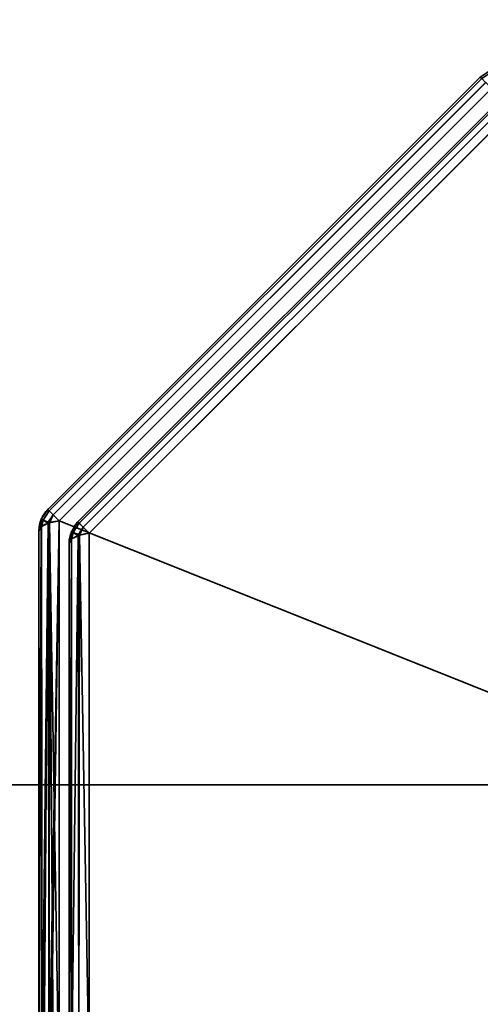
# Model space of a CAD drawing. Header units: millimetres. Extents: x -493 to 6693, y -115 to 145.
# Tile 23 of 256: x -340 to -329, y -20 to 3. Entities that reach past the tile are written whole.
import ezdxf

# ---------------------------------------------------------------- set-up
doc = ezdxf.new("R2010")
doc.units = ezdxf.units.MM
doc.layers.add('151', color=7, linetype='Continuous', true_color=0xffffff)

# ---------------------------------------------------------------- blocks, each defined once
blk = doc.blocks.new('UG_SURFACE_001')
at = {"layer": '151', "color": 252, "linetype": 'Continuous', "lineweight": 35}
for points in [[(492.5, -15, 2200.25), (492.5, 135, 2200.25), (-492.5, 135, 2200.25), (-492.5, -15, 2200.25)], [(-342.5, -15, 2050.25), (-342.5, 135, 2050.25), (342.5, 135, 2050.25), (342.5, -15, 2050.25)], [(492.5, -15, 2200.25), (-492.5, -15, 2200.25), (-342.5, -15, 2050.25), (342.5, -15, 2050.25)]]:
    blk.add_3dface(points, dxfattribs=at)
blk = doc.blocks.new('UG_SURFACE_082')
at = {"layer": '151', "color": 252, "linetype": 'Continuous', "lineweight": 35}
for points in [[(-339.404, -8.637, 1157.986), (-329.363, 1.404, 1157.986), (-329.395, 1.436, 1157.739), (-339.436, -8.605, 1157.739)], [(-329.363, 1.404, 1010.514), (-339.404, -8.637, 1010.514), (-339.436, -8.605, 1010.761), (-329.395, 1.436, 1010.761)], [(-329.395, 1.436, 1157.739), (-329.395, 1.436, 1010.761), (-339.436, -8.605, 1010.761), (-339.436, -8.605, 1157.739)], [(-329.363, 1.404, 1157.987), (-329.363, 1.404, 1157.986), (-339.404, -8.637, 1157.986), (-339.404, -8.637, 1157.987)], [(-339.404, -8.637, 1157.987), (-339.312, -8.729, 1158.201), (-329.271, 1.312, 1158.201), (-329.363, 1.404, 1157.987)], [(-329.363, 1.404, 1010.513), (-329.271, 1.312, 1010.299), (-339.312, -8.729, 1010.299), (-339.404, -8.637, 1010.513)], [(-339.404, -8.637, 1010.513), (-339.404, -8.637, 1010.514), (-329.363, 1.404, 1010.514), (-329.363, 1.404, 1010.513)], [(-329.168, 1.587, 1157.739), (-329.395, 1.436, 1157.739), (-329.363, 1.404, 1157.986), (-329.149, 1.546, 1157.987)], [(-329.168, 1.587, 1157.739), (-329.168, 1.587, 1010.761), (-329.395, 1.436, 1010.761), (-329.395, 1.436, 1157.739)], [(-329.363, 1.404, 1010.514), (-329.395, 1.436, 1010.761), (-329.168, 1.587, 1010.761), (-329.149, 1.546, 1010.513)], [(-329.27, 1.311, 1158.204), (-329.271, 1.312, 1158.201), (-339.312, -8.729, 1158.201), (-339.311, -8.73, 1158.204)], [(-339.311, -8.73, 1010.296), (-339.312, -8.729, 1010.299), (-329.271, 1.312, 1010.299), (-329.27, 1.311, 1010.296)], [(-339.311, -8.73, 1158.204), (-339.173, -8.868, 1158.357), (-329.132, 1.173, 1158.357), (-329.27, 1.311, 1158.204)], [(-329.27, 1.311, 1010.296), (-329.132, 1.173, 1010.143), (-339.173, -8.868, 1010.143), (-339.311, -8.73, 1010.296)], [(-329.132, 1.173, 1158.357), (-339.173, -8.868, 1158.357), (-339.173, -22.332, 1163.419), (-319.748, -22.332, 1170.723)], [(-339.173, -8.868, 1010.143), (-329.132, 1.173, 1010.143), (-315.668, 1.173, 1005.08), (-315.668, -18.252, 997.777)], [(-338.704, -8.927, 1010.935), (-329.073, 0.704, 1010.935), (-329.105, 0.736, 1011.182), (-338.736, -8.895, 1011.182)], [(-329.105, 0.736, 1157.318), (-338.736, -8.895, 1157.318), (-338.736, -8.895, 1011.182), (-329.105, 0.736, 1011.182)], [(-329.073, 0.704, 1157.565), (-338.704, -8.927, 1157.565), (-338.736, -8.895, 1157.318), (-329.105, 0.736, 1157.318)], [(-329.073, 0.704, 1010.933), (-329.073, 0.704, 1010.935), (-338.704, -8.927, 1010.935), (-338.704, -8.927, 1010.933)], [(-338.704, -8.927, 1010.933), (-338.612, -9.019, 1010.72), (-328.981, 0.612, 1010.72), (-329.073, 0.704, 1010.933)], [(-329.073, 0.704, 1157.567), (-328.981, 0.612, 1157.78), (-338.612, -9.019, 1157.78), (-338.704, -8.927, 1157.567)], [(-338.704, -8.927, 1157.567), (-338.704, -8.927, 1157.565), (-329.073, 0.704, 1157.565), (-329.073, 0.704, 1157.567)], [(-328.98, 0.611, 1010.717), (-328.981, 0.612, 1010.72), (-338.612, -9.019, 1010.72), (-338.611, -9.02, 1010.717)], [(-338.611, -9.02, 1157.783), (-338.612, -9.019, 1157.78), (-328.981, 0.612, 1157.78), (-328.98, 0.611, 1157.783)], [(-338.611, -9.02, 1010.717), (-338.473, -9.157, 1010.564), (-328.843, 0.473, 1010.564), (-328.98, 0.611, 1010.717)], [(-328.98, 0.611, 1157.783), (-328.843, 0.473, 1157.936), (-338.473, -9.157, 1157.936), (-338.611, -9.02, 1157.783)], [(-319.515, -22.565, 1170.105), (-338.473, -21.868, 1162.715), (-338.473, -9.157, 1157.936), (-328.843, 0.473, 1157.936)], [(-328.843, 0.473, 1010.564), (-338.473, -9.157, 1010.564), (-338.473, -21.868, 1005.785), (-319.515, -22.565, 998.395)], [(-339.587, -8.832, 1010.761), (-339.587, -8.832, 1157.739), (-339.436, -8.605, 1157.739), (-339.436, -8.605, 1010.761)], [(-339.546, -8.851, 1157.987), (-339.404, -8.637, 1157.986), (-339.436, -8.605, 1157.739), (-339.587, -8.832, 1157.739)], [(-339.587, -8.832, 1010.761), (-339.436, -8.605, 1010.761), (-339.404, -8.637, 1010.514), (-339.546, -8.851, 1010.513)], [(-339.546, -8.851, 1157.987), (-339.404, -8.637, 1157.987), (-339.404, -8.637, 1157.986)], [(-339.312, -8.729, 1158.201), (-339.404, -8.637, 1157.987), (-339.546, -8.851, 1157.987), (-339.425, -8.901, 1158.204)], [(-339.425, -8.901, 1010.296), (-339.546, -8.851, 1010.513), (-339.404, -8.637, 1010.513), (-339.312, -8.729, 1010.299)], [(-339.404, -8.637, 1010.514), (-339.404, -8.637, 1010.513), (-339.546, -8.851, 1010.513)], [(-339.588, -8.834, 1010.761), (-339.641, -9.1, 1010.761), (-339.641, -9.1, 1157.739), (-339.588, -8.834, 1157.739)], [(-339.588, -8.834, 1157.739), (-339.641, -9.1, 1157.739), (-339.586, -9.007, 1157.987)], [(-339.586, -9.007, 1010.513), (-339.641, -9.1, 1010.761), (-339.588, -8.834, 1010.761)], [(-339.588, -8.834, 1157.739), (-339.587, -8.832, 1157.739), (-339.587, -8.832, 1010.761), (-339.588, -8.834, 1010.761)], [(-339.587, -8.832, 1157.739), (-339.588, -8.834, 1157.739), (-339.546, -8.851, 1157.987)], [(-339.546, -8.851, 1010.513), (-339.588, -8.834, 1010.761), (-339.587, -8.832, 1010.761)], [(-339.586, -9.007, 1157.987), (-339.546, -8.851, 1157.987), (-339.588, -8.834, 1157.739)], [(-339.588, -8.834, 1010.761), (-339.546, -8.851, 1010.513), (-339.586, -9.007, 1010.513)], [(-339.546, -8.851, 1157.987), (-339.586, -9.007, 1157.987), (-339.583, -9.002, 1158.001)], [(-339.583, -9.002, 1010.499), (-339.586, -9.007, 1010.513), (-339.546, -8.851, 1010.513)], [(-339.546, -8.851, 1157.987), (-339.583, -9.002, 1158.001), (-339.43, -8.926, 1158.202)], [(-339.43, -8.926, 1010.298), (-339.583, -9.002, 1010.499), (-339.546, -8.851, 1010.513)], [(-339.43, -8.926, 1158.202), (-339.425, -8.901, 1158.204), (-339.546, -8.851, 1157.987)], [(-339.546, -8.851, 1010.513), (-339.425, -8.901, 1010.296), (-339.43, -8.926, 1010.298)], [(-339.425, -8.901, 1158.204), (-339.43, -8.926, 1158.202), (-339.418, -8.92, 1158.219)], [(-339.418, -8.92, 1010.281), (-339.43, -8.926, 1010.298), (-339.425, -8.901, 1010.296)], [(-339.425, -8.901, 1158.204), (-339.311, -8.73, 1158.204), (-339.312, -8.729, 1158.201)], [(-339.312, -8.729, 1010.299), (-339.311, -8.73, 1010.296), (-339.425, -8.901, 1010.296)], [(-339.311, -8.73, 1158.204), (-339.425, -8.901, 1158.204), (-339.4, -8.916, 1158.229)], [(-339.4, -8.916, 1010.271), (-339.425, -8.901, 1010.296), (-339.311, -8.73, 1010.296)], [(-339.418, -8.92, 1158.219), (-339.4, -8.916, 1158.229), (-339.425, -8.901, 1158.204)], [(-339.425, -8.901, 1010.296), (-339.4, -8.916, 1010.271), (-339.418, -8.92, 1010.281)], [(-339.4, -8.916, 1158.229), (-339.418, -8.92, 1158.219), (-339.41, -22.278, 1163.234)], [(-339.406, -22.276, 1005.272), (-339.418, -8.92, 1010.281), (-339.4, -8.916, 1010.271)], [(-339.173, -8.868, 1158.357), (-339.4, -8.916, 1158.229), (-339.41, -22.278, 1163.234)], [(-339.41, -22.278, 1163.234), (-339.373, -22.294, 1163.288), (-339.173, -8.868, 1158.357)], [(-339.4, -8.916, 1010.271), (-339.307, -22.31, 1005.157), (-339.406, -22.276, 1005.272)], [(-339.4, -8.916, 1158.229), (-339.173, -8.868, 1158.357), (-339.311, -8.73, 1158.204)], [(-339.311, -8.73, 1010.296), (-339.173, -8.868, 1010.143), (-339.4, -8.916, 1010.271)], [(-339.4, -8.916, 1010.271), (-339.173, -8.868, 1010.143), (-339.173, -22.332, 1005.08)], [(-339.4, -8.916, 1010.271), (-339.173, -22.332, 1005.08), (-339.307, -22.31, 1005.157)], [(-339.373, -22.294, 1163.288), (-339.173, -22.332, 1163.419), (-339.173, -8.868, 1158.357)], [(-315.668, -18.252, 997.777), (-319.748, -22.332, 997.777), (-339.173, -22.332, 1005.08), (-339.173, -8.868, 1010.143)], [(-338.887, -9.122, 1157.318), (-338.887, -9.122, 1011.182), (-338.736, -8.895, 1011.182), (-338.736, -8.895, 1157.318)], [(-338.846, -9.141, 1010.933), (-338.704, -8.927, 1010.935), (-338.736, -8.895, 1011.182), (-338.887, -9.122, 1011.182)], [(-338.887, -9.122, 1157.318), (-338.736, -8.895, 1157.318), (-338.704, -8.927, 1157.565), (-338.846, -9.141, 1157.567)], [(-339.583, -9.002, 1158.001), (-339.586, -9.007, 1157.987), (-339.641, -22.1, 1162.627)], [(-339.641, -22.1, 1162.627), (-339.576, -22.198, 1162.96), (-339.583, -9.002, 1158.001)], [(-339.586, -9.007, 1157.987), (-339.641, -9.1, 1157.739), (-339.641, -22.1, 1162.627)], [(-339.586, -9.007, 1010.513), (-339.636, -22.131, 1005.768), (-339.641, -22.1, 1005.873)], [(-339.641, -22.1, 1005.873), (-339.641, -9.1, 1010.761), (-339.586, -9.007, 1010.513)], [(-339.641, -22.1, 1005.873), (-339.641, -22.1, 1162.627), (-339.641, -9.1, 1157.739), (-339.641, -9.1, 1010.761)], [(-339.586, -9.007, 1010.513), (-339.567, -22.196, 1005.545), (-339.636, -22.131, 1005.768)], [(-339.586, -9.007, 1010.513), (-339.583, -9.002, 1010.499), (-339.567, -22.196, 1005.545)], [(-339.43, -8.926, 1158.202), (-339.583, -9.002, 1158.001), (-339.576, -22.198, 1162.96)], [(-339.567, -22.196, 1005.545), (-339.583, -9.002, 1010.499), (-339.43, -8.926, 1010.298)], [(-339.418, -8.92, 1158.219), (-339.43, -8.926, 1158.202), (-339.576, -22.198, 1162.96)], [(-339.576, -22.198, 1162.96), (-339.568, -22.21, 1163.001), (-339.418, -8.92, 1158.219)], [(-339.568, -22.21, 1163.001), (-339.41, -22.278, 1163.234), (-339.418, -8.92, 1158.219)], [(-339.43, -8.926, 1010.298), (-339.525, -22.236, 1005.41), (-339.567, -22.196, 1005.545)], [(-339.43, -8.926, 1010.298), (-339.406, -22.276, 1005.272), (-339.525, -22.236, 1005.41)], [(-339.43, -8.926, 1010.298), (-339.418, -8.92, 1010.281), (-339.406, -22.276, 1005.272)], [(-338.888, -9.123, 1157.318), (-338.941, -9.39, 1157.318), (-338.941, -9.39, 1011.182), (-338.888, -9.123, 1011.182)], [(-338.888, -9.123, 1011.182), (-338.941, -9.39, 1011.182), (-338.886, -9.297, 1010.934)], [(-338.886, -9.297, 1157.566), (-338.941, -9.39, 1157.318), (-338.888, -9.123, 1157.318)], [(-338.888, -9.123, 1011.182), (-338.887, -9.122, 1011.182), (-338.887, -9.122, 1157.318), (-338.888, -9.123, 1157.318)], [(-338.887, -9.122, 1011.182), (-338.888, -9.123, 1011.182), (-338.846, -9.141, 1010.933)], [(-338.846, -9.141, 1157.567), (-338.888, -9.123, 1157.318), (-338.887, -9.122, 1157.318)], [(-338.886, -9.297, 1010.934), (-338.846, -9.141, 1010.933), (-338.888, -9.123, 1011.182)], [(-338.888, -9.123, 1157.318), (-338.846, -9.141, 1157.567), (-338.886, -9.297, 1157.566)], [(-338.846, -9.141, 1010.933), (-338.886, -9.297, 1010.934), (-338.883, -9.291, 1010.92)], [(-338.883, -9.291, 1157.58), (-338.886, -9.297, 1157.566), (-338.846, -9.141, 1157.567)], [(-338.846, -9.141, 1010.933), (-338.883, -9.291, 1010.92), (-338.73, -9.216, 1010.718)], [(-338.73, -9.216, 1157.781), (-338.883, -9.291, 1157.58), (-338.846, -9.141, 1157.567)], [(-338.846, -9.141, 1010.933), (-338.704, -8.927, 1010.933), (-338.704, -8.927, 1010.935)], [(-338.612, -9.019, 1010.72), (-338.704, -8.927, 1010.933), (-338.846, -9.141, 1010.933), (-338.725, -9.191, 1010.717)], [(-338.725, -9.191, 1157.783), (-338.846, -9.141, 1157.567), (-338.704, -8.927, 1157.567), (-338.612, -9.019, 1157.78)], [(-338.704, -8.927, 1157.565), (-338.704, -8.927, 1157.567), (-338.846, -9.141, 1157.567)], [(-338.73, -9.216, 1010.718), (-338.725, -9.191, 1010.717), (-338.846, -9.141, 1010.933)], [(-338.846, -9.141, 1157.567), (-338.725, -9.191, 1157.783), (-338.73, -9.216, 1157.781)], [(-338.725, -9.191, 1010.717), (-338.611, -9.02, 1010.717), (-338.612, -9.019, 1010.72)], [(-338.612, -9.019, 1157.78), (-338.611, -9.02, 1157.783), (-338.725, -9.191, 1157.783)], [(-338.611, -9.02, 1010.717), (-338.725, -9.191, 1010.717), (-338.7, -9.206, 1010.692)], [(-338.7, -9.206, 1157.808), (-338.725, -9.191, 1157.783), (-338.611, -9.02, 1157.783)], [(-338.7, -9.206, 1010.692), (-338.473, -9.157, 1010.564), (-338.611, -9.02, 1010.717)], [(-338.611, -9.02, 1157.783), (-338.473, -9.157, 1157.936), (-338.7, -9.206, 1157.808)], [(-338.941, -22.1, 1006.403), (-338.883, -22.002, 1006.141), (-338.883, -9.291, 1010.92), (-338.886, -9.297, 1010.934)], [(-338.886, -9.297, 1010.934), (-338.941, -9.39, 1011.182), (-338.941, -22.1, 1006.403)], [(-338.883, -22.002, 1162.359), (-338.941, -22.1, 1162.097), (-338.941, -9.39, 1157.318), (-338.886, -9.297, 1157.566)], [(-338.886, -9.297, 1157.566), (-338.883, -9.291, 1157.58), (-338.883, -22.002, 1162.359)], [(-338.883, -22.002, 1006.141), (-338.718, -21.92, 1005.923), (-338.718, -9.209, 1010.702), (-338.73, -9.216, 1010.718)], [(-338.73, -9.216, 1010.718), (-338.883, -9.291, 1010.92), (-338.883, -22.002, 1006.141)], [(-338.718, -21.92, 1162.577), (-338.883, -22.002, 1162.359), (-338.883, -9.291, 1157.58), (-338.73, -9.216, 1157.781)], [(-338.725, -9.191, 1010.717), (-338.73, -9.216, 1010.718), (-338.718, -9.209, 1010.702)], [(-338.718, -9.209, 1157.798), (-338.73, -9.216, 1157.781), (-338.725, -9.191, 1157.783)], [(-338.73, -9.216, 1157.781), (-338.718, -9.209, 1157.798), (-338.718, -21.92, 1162.577)], [(-338.718, -9.209, 1010.702), (-338.7, -9.206, 1010.692), (-338.725, -9.191, 1010.717)], [(-338.725, -9.191, 1157.783), (-338.7, -9.206, 1157.808), (-338.718, -9.209, 1157.798)], [(-338.718, -21.92, 1005.923), (-338.473, -21.868, 1005.785), (-338.473, -9.157, 1010.564), (-338.7, -9.206, 1010.692)], [(-338.7, -9.206, 1010.692), (-338.718, -9.209, 1010.702), (-338.718, -21.92, 1005.923)], [(-338.473, -21.868, 1162.715), (-338.718, -21.92, 1162.577), (-338.718, -9.209, 1157.798), (-338.7, -9.206, 1157.808)], [(-338.7, -9.206, 1157.808), (-338.473, -9.157, 1157.936), (-338.473, -21.868, 1162.715)], [(-338.941, -9.39, 1157.318), (-338.941, -22.1, 1162.097), (-338.941, -22.1, 1006.403), (-338.941, -9.39, 1011.182)]]:
    blk.add_3dface(points, dxfattribs=at)
blk = doc.blocks.new('UG_SURFACE_083')
at = {"layer": '151', "color": 252, "linetype": 'Continuous', "lineweight": 35}
for points in [[(-339.404, -8.637, 1157.986), (-329.363, 1.404, 1157.986), (-329.395, 1.436, 1157.739), (-339.436, -8.605, 1157.739)], [(-329.363, 1.404, 1010.514), (-339.404, -8.637, 1010.514), (-339.436, -8.605, 1010.761), (-329.395, 1.436, 1010.761)], [(-329.395, 1.436, 1157.739), (-329.395, 1.436, 1010.761), (-339.436, -8.605, 1010.761), (-339.436, -8.605, 1157.739)], [(-329.363, 1.404, 1157.987), (-329.363, 1.404, 1157.986), (-339.404, -8.637, 1157.986), (-339.404, -8.637, 1157.987)], [(-339.404, -8.637, 1157.987), (-339.312, -8.729, 1158.201), (-329.271, 1.312, 1158.201), (-329.363, 1.404, 1157.987)], [(-329.363, 1.404, 1010.513), (-329.271, 1.312, 1010.299), (-339.312, -8.729, 1010.299), (-339.404, -8.637, 1010.513)], [(-339.404, -8.637, 1010.513), (-339.404, -8.637, 1010.514), (-329.363, 1.404, 1010.514), (-329.363, 1.404, 1010.513)], [(-329.168, 1.587, 1157.739), (-329.395, 1.436, 1157.739), (-329.363, 1.404, 1157.986), (-329.149, 1.546, 1157.987)], [(-329.168, 1.587, 1157.739), (-329.168, 1.587, 1010.761), (-329.395, 1.436, 1010.761), (-329.395, 1.436, 1157.739)], [(-329.363, 1.404, 1010.514), (-329.395, 1.436, 1010.761), (-329.168, 1.587, 1010.761), (-329.149, 1.546, 1010.513)], [(-329.27, 1.311, 1158.204), (-329.271, 1.312, 1158.201), (-339.312, -8.729, 1158.201), (-339.311, -8.73, 1158.204)], [(-339.311, -8.73, 1010.296), (-339.312, -8.729, 1010.299), (-329.271, 1.312, 1010.299), (-329.27, 1.311, 1010.296)], [(-339.311, -8.73, 1158.204), (-339.173, -8.868, 1158.357), (-329.132, 1.173, 1158.357), (-329.27, 1.311, 1158.204)], [(-329.27, 1.311, 1010.296), (-329.132, 1.173, 1010.143), (-339.173, -8.868, 1010.143), (-339.311, -8.73, 1010.296)], [(-329.132, 1.173, 1158.357), (-339.173, -8.868, 1158.357), (-339.173, -22.332, 1163.419), (-319.748, -22.332, 1170.723)], [(-339.173, -8.868, 1010.143), (-329.132, 1.173, 1010.143), (-315.668, 1.173, 1005.08), (-315.668, -18.252, 997.777)], [(-338.704, -8.927, 1010.935), (-329.073, 0.704, 1010.935), (-329.105, 0.736, 1011.182), (-338.736, -8.895, 1011.182)], [(-329.105, 0.736, 1157.318), (-338.736, -8.895, 1157.318), (-338.736, -8.895, 1011.182), (-329.105, 0.736, 1011.182)], [(-329.073, 0.704, 1157.565), (-338.704, -8.927, 1157.565), (-338.736, -8.895, 1157.318), (-329.105, 0.736, 1157.318)], [(-329.073, 0.704, 1010.933), (-329.073, 0.704, 1010.935), (-338.704, -8.927, 1010.935), (-338.704, -8.927, 1010.933)], [(-338.704, -8.927, 1010.933), (-338.612, -9.019, 1010.72), (-328.981, 0.612, 1010.72), (-329.073, 0.704, 1010.933)], [(-329.073, 0.704, 1157.567), (-328.981, 0.612, 1157.78), (-338.612, -9.019, 1157.78), (-338.704, -8.927, 1157.567)], [(-338.704, -8.927, 1157.567), (-338.704, -8.927, 1157.565), (-329.073, 0.704, 1157.565), (-329.073, 0.704, 1157.567)], [(-328.98, 0.611, 1010.717), (-328.981, 0.612, 1010.72), (-338.612, -9.019, 1010.72), (-338.611, -9.02, 1010.717)], [(-338.611, -9.02, 1157.783), (-338.612, -9.019, 1157.78), (-328.981, 0.612, 1157.78), (-328.98, 0.611, 1157.783)], [(-338.611, -9.02, 1010.717), (-338.473, -9.157, 1010.564), (-328.843, 0.473, 1010.564), (-328.98, 0.611, 1010.717)], [(-328.98, 0.611, 1157.783), (-328.843, 0.473, 1157.936), (-338.473, -9.157, 1157.936), (-338.611, -9.02, 1157.783)], [(-319.515, -22.565, 1170.105), (-338.473, -21.868, 1162.715), (-338.473, -9.157, 1157.936), (-328.843, 0.473, 1157.936)], [(-328.843, 0.473, 1010.564), (-338.473, -9.157, 1010.564), (-338.473, -21.868, 1005.785), (-319.515, -22.565, 998.395)], [(-339.587, -8.832, 1010.761), (-339.587, -8.832, 1157.739), (-339.436, -8.605, 1157.739), (-339.436, -8.605, 1010.761)], [(-339.546, -8.851, 1157.987), (-339.404, -8.637, 1157.986), (-339.436, -8.605, 1157.739), (-339.587, -8.832, 1157.739)], [(-339.587, -8.832, 1010.761), (-339.436, -8.605, 1010.761), (-339.404, -8.637, 1010.514), (-339.546, -8.851, 1010.513)], [(-339.546, -8.851, 1157.987), (-339.404, -8.637, 1157.987), (-339.404, -8.637, 1157.986)], [(-339.312, -8.729, 1158.201), (-339.404, -8.637, 1157.987), (-339.546, -8.851, 1157.987), (-339.425, -8.901, 1158.204)], [(-339.425, -8.901, 1010.296), (-339.546, -8.851, 1010.513), (-339.404, -8.637, 1010.513), (-339.312, -8.729, 1010.299)], [(-339.404, -8.637, 1010.514), (-339.404, -8.637, 1010.513), (-339.546, -8.851, 1010.513)], [(-339.588, -8.834, 1010.761), (-339.641, -9.1, 1010.761), (-339.641, -9.1, 1157.739), (-339.588, -8.834, 1157.739)], [(-339.588, -8.834, 1157.739), (-339.641, -9.1, 1157.739), (-339.586, -9.007, 1157.987)], [(-339.586, -9.007, 1010.513), (-339.641, -9.1, 1010.761), (-339.588, -8.834, 1010.761)], [(-339.588, -8.834, 1157.739), (-339.587, -8.832, 1157.739), (-339.587, -8.832, 1010.761), (-339.588, -8.834, 1010.761)], [(-339.587, -8.832, 1157.739), (-339.588, -8.834, 1157.739), (-339.546, -8.851, 1157.987)], [(-339.546, -8.851, 1010.513), (-339.588, -8.834, 1010.761), (-339.587, -8.832, 1010.761)], [(-339.586, -9.007, 1157.987), (-339.546, -8.851, 1157.987), (-339.588, -8.834, 1157.739)], [(-339.588, -8.834, 1010.761), (-339.546, -8.851, 1010.513), (-339.586, -9.007, 1010.513)], [(-339.546, -8.851, 1157.987), (-339.586, -9.007, 1157.987), (-339.583, -9.002, 1158.001)], [(-339.583, -9.002, 1010.499), (-339.586, -9.007, 1010.513), (-339.546, -8.851, 1010.513)], [(-339.546, -8.851, 1157.987), (-339.583, -9.002, 1158.001), (-339.43, -8.926, 1158.202)], [(-339.43, -8.926, 1010.298), (-339.583, -9.002, 1010.499), (-339.546, -8.851, 1010.513)], [(-339.43, -8.926, 1158.202), (-339.425, -8.901, 1158.204), (-339.546, -8.851, 1157.987)], [(-339.546, -8.851, 1010.513), (-339.425, -8.901, 1010.296), (-339.43, -8.926, 1010.298)], [(-339.425, -8.901, 1158.204), (-339.43, -8.926, 1158.202), (-339.418, -8.92, 1158.219)], [(-339.418, -8.92, 1010.281), (-339.43, -8.926, 1010.298), (-339.425, -8.901, 1010.296)], [(-339.425, -8.901, 1158.204), (-339.311, -8.73, 1158.204), (-339.312, -8.729, 1158.201)], [(-339.312, -8.729, 1010.299), (-339.311, -8.73, 1010.296), (-339.425, -8.901, 1010.296)], [(-339.311, -8.73, 1158.204), (-339.425, -8.901, 1158.204), (-339.4, -8.916, 1158.229)], [(-339.4, -8.916, 1010.271), (-339.425, -8.901, 1010.296), (-339.311, -8.73, 1010.296)], [(-339.418, -8.92, 1158.219), (-339.4, -8.916, 1158.229), (-339.425, -8.901, 1158.204)], [(-339.425, -8.901, 1010.296), (-339.4, -8.916, 1010.271), (-339.418, -8.92, 1010.281)], [(-339.4, -8.916, 1158.229), (-339.418, -8.92, 1158.219), (-339.41, -22.278, 1163.234)], [(-339.406, -22.276, 1005.272), (-339.418, -8.92, 1010.281), (-339.4, -8.916, 1010.271)], [(-339.173, -8.868, 1158.357), (-339.4, -8.916, 1158.229), (-339.41, -22.278, 1163.234)], [(-339.41, -22.278, 1163.234), (-339.373, -22.294, 1163.288), (-339.173, -8.868, 1158.357)], [(-339.4, -8.916, 1010.271), (-339.307, -22.31, 1005.157), (-339.406, -22.276, 1005.272)], [(-339.4, -8.916, 1158.229), (-339.173, -8.868, 1158.357), (-339.311, -8.73, 1158.204)], [(-339.311, -8.73, 1010.296), (-339.173, -8.868, 1010.143), (-339.4, -8.916, 1010.271)], [(-339.4, -8.916, 1010.271), (-339.173, -8.868, 1010.143), (-339.173, -22.332, 1005.08)], [(-339.4, -8.916, 1010.271), (-339.173, -22.332, 1005.08), (-339.307, -22.31, 1005.157)], [(-339.373, -22.294, 1163.288), (-339.173, -22.332, 1163.419), (-339.173, -8.868, 1158.357)], [(-315.668, -18.252, 997.777), (-319.748, -22.332, 997.777), (-339.173, -22.332, 1005.08), (-339.173, -8.868, 1010.143)], [(-338.887, -9.122, 1157.318), (-338.887, -9.122, 1011.182), (-338.736, -8.895, 1011.182), (-338.736, -8.895, 1157.318)], [(-338.846, -9.141, 1010.933), (-338.704, -8.927, 1010.935), (-338.736, -8.895, 1011.182), (-338.887, -9.122, 1011.182)], [(-338.887, -9.122, 1157.318), (-338.736, -8.895, 1157.318), (-338.704, -8.927, 1157.565), (-338.846, -9.141, 1157.567)], [(-339.583, -9.002, 1158.001), (-339.586, -9.007, 1157.987), (-339.641, -22.1, 1162.627)], [(-339.641, -22.1, 1162.627), (-339.576, -22.198, 1162.96), (-339.583, -9.002, 1158.001)], [(-339.586, -9.007, 1157.987), (-339.641, -9.1, 1157.739), (-339.641, -22.1, 1162.627)], [(-339.586, -9.007, 1010.513), (-339.636, -22.131, 1005.768), (-339.641, -22.1, 1005.873)], [(-339.641, -22.1, 1005.873), (-339.641, -9.1, 1010.761), (-339.586, -9.007, 1010.513)], [(-339.641, -22.1, 1005.873), (-339.641, -22.1, 1162.627), (-339.641, -9.1, 1157.739), (-339.641, -9.1, 1010.761)], [(-339.586, -9.007, 1010.513), (-339.567, -22.196, 1005.545), (-339.636, -22.131, 1005.768)], [(-339.586, -9.007, 1010.513), (-339.583, -9.002, 1010.499), (-339.567, -22.196, 1005.545)], [(-339.43, -8.926, 1158.202), (-339.583, -9.002, 1158.001), (-339.576, -22.198, 1162.96)], [(-339.567, -22.196, 1005.545), (-339.583, -9.002, 1010.499), (-339.43, -8.926, 1010.298)], [(-339.418, -8.92, 1158.219), (-339.43, -8.926, 1158.202), (-339.576, -22.198, 1162.96)], [(-339.576, -22.198, 1162.96), (-339.568, -22.21, 1163.001), (-339.418, -8.92, 1158.219)], [(-339.568, -22.21, 1163.001), (-339.41, -22.278, 1163.234), (-339.418, -8.92, 1158.219)], [(-339.43, -8.926, 1010.298), (-339.525, -22.236, 1005.41), (-339.567, -22.196, 1005.545)], [(-339.43, -8.926, 1010.298), (-339.406, -22.276, 1005.272), (-339.525, -22.236, 1005.41)], [(-339.43, -8.926, 1010.298), (-339.418, -8.92, 1010.281), (-339.406, -22.276, 1005.272)], [(-338.888, -9.123, 1157.318), (-338.941, -9.39, 1157.318), (-338.941, -9.39, 1011.182), (-338.888, -9.123, 1011.182)], [(-338.888, -9.123, 1011.182), (-338.941, -9.39, 1011.182), (-338.886, -9.297, 1010.934)], [(-338.886, -9.297, 1157.566), (-338.941, -9.39, 1157.318), (-338.888, -9.123, 1157.318)], [(-338.888, -9.123, 1011.182), (-338.887, -9.122, 1011.182), (-338.887, -9.122, 1157.318), (-338.888, -9.123, 1157.318)], [(-338.887, -9.122, 1011.182), (-338.888, -9.123, 1011.182), (-338.846, -9.141, 1010.933)], [(-338.846, -9.141, 1157.567), (-338.888, -9.123, 1157.318), (-338.887, -9.122, 1157.318)], [(-338.886, -9.297, 1010.934), (-338.846, -9.141, 1010.933), (-338.888, -9.123, 1011.182)], [(-338.888, -9.123, 1157.318), (-338.846, -9.141, 1157.567), (-338.886, -9.297, 1157.566)], [(-338.846, -9.141, 1010.933), (-338.886, -9.297, 1010.934), (-338.883, -9.291, 1010.92)], [(-338.883, -9.291, 1157.58), (-338.886, -9.297, 1157.566), (-338.846, -9.141, 1157.567)], [(-338.846, -9.141, 1010.933), (-338.883, -9.291, 1010.92), (-338.73, -9.216, 1010.718)], [(-338.73, -9.216, 1157.781), (-338.883, -9.291, 1157.58), (-338.846, -9.141, 1157.567)], [(-338.846, -9.141, 1010.933), (-338.704, -8.927, 1010.933), (-338.704, -8.927, 1010.935)], [(-338.612, -9.019, 1010.72), (-338.704, -8.927, 1010.933), (-338.846, -9.141, 1010.933), (-338.725, -9.191, 1010.717)], [(-338.725, -9.191, 1157.783), (-338.846, -9.141, 1157.567), (-338.704, -8.927, 1157.567), (-338.612, -9.019, 1157.78)], [(-338.704, -8.927, 1157.565), (-338.704, -8.927, 1157.567), (-338.846, -9.141, 1157.567)], [(-338.73, -9.216, 1010.718), (-338.725, -9.191, 1010.717), (-338.846, -9.141, 1010.933)], [(-338.846, -9.141, 1157.567), (-338.725, -9.191, 1157.783), (-338.73, -9.216, 1157.781)], [(-338.725, -9.191, 1010.717), (-338.611, -9.02, 1010.717), (-338.612, -9.019, 1010.72)], [(-338.612, -9.019, 1157.78), (-338.611, -9.02, 1157.783), (-338.725, -9.191, 1157.783)], [(-338.611, -9.02, 1010.717), (-338.725, -9.191, 1010.717), (-338.7, -9.206, 1010.692)], [(-338.7, -9.206, 1157.808), (-338.725, -9.191, 1157.783), (-338.611, -9.02, 1157.783)], [(-338.7, -9.206, 1010.692), (-338.473, -9.157, 1010.564), (-338.611, -9.02, 1010.717)], [(-338.611, -9.02, 1157.783), (-338.473, -9.157, 1157.936), (-338.7, -9.206, 1157.808)], [(-338.941, -22.1, 1006.403), (-338.883, -22.002, 1006.141), (-338.883, -9.291, 1010.92), (-338.886, -9.297, 1010.934)], [(-338.886, -9.297, 1010.934), (-338.941, -9.39, 1011.182), (-338.941, -22.1, 1006.403)], [(-338.883, -22.002, 1162.359), (-338.941, -22.1, 1162.097), (-338.941, -9.39, 1157.318), (-338.886, -9.297, 1157.566)], [(-338.886, -9.297, 1157.566), (-338.883, -9.291, 1157.58), (-338.883, -22.002, 1162.359)], [(-338.883, -22.002, 1006.141), (-338.718, -21.92, 1005.923), (-338.718, -9.209, 1010.702), (-338.73, -9.216, 1010.718)], [(-338.73, -9.216, 1010.718), (-338.883, -9.291, 1010.92), (-338.883, -22.002, 1006.141)], [(-338.718, -21.92, 1162.577), (-338.883, -22.002, 1162.359), (-338.883, -9.291, 1157.58), (-338.73, -9.216, 1157.781)], [(-338.725, -9.191, 1010.717), (-338.73, -9.216, 1010.718), (-338.718, -9.209, 1010.702)], [(-338.718, -9.209, 1157.798), (-338.73, -9.216, 1157.781), (-338.725, -9.191, 1157.783)], [(-338.73, -9.216, 1157.781), (-338.718, -9.209, 1157.798), (-338.718, -21.92, 1162.577)], [(-338.718, -9.209, 1010.702), (-338.7, -9.206, 1010.692), (-338.725, -9.191, 1010.717)], [(-338.725, -9.191, 1157.783), (-338.7, -9.206, 1157.808), (-338.718, -9.209, 1157.798)], [(-338.718, -21.92, 1005.923), (-338.473, -21.868, 1005.785), (-338.473, -9.157, 1010.564), (-338.7, -9.206, 1010.692)], [(-338.7, -9.206, 1010.692), (-338.718, -9.209, 1010.702), (-338.718, -21.92, 1005.923)], [(-338.473, -21.868, 1162.715), (-338.718, -21.92, 1162.577), (-338.718, -9.209, 1157.798), (-338.7, -9.206, 1157.808)], [(-338.7, -9.206, 1157.808), (-338.473, -9.157, 1157.936), (-338.473, -21.868, 1162.715)], [(-338.941, -9.39, 1157.318), (-338.941, -22.1, 1162.097), (-338.941, -22.1, 1006.403), (-338.941, -9.39, 1011.182)]]:
    blk.add_3dface(points, dxfattribs=at)
blk = doc.blocks.new('UG_SURFACE_084')
at = {"layer": '151', "color": 252, "linetype": 'Continuous', "lineweight": 35}
for points in [[(-339.404, -8.637, 1157.986), (-329.363, 1.404, 1157.986), (-329.395, 1.436, 1157.739), (-339.436, -8.605, 1157.739)], [(-329.363, 1.404, 1010.514), (-339.404, -8.637, 1010.514), (-339.436, -8.605, 1010.761), (-329.395, 1.436, 1010.761)], [(-329.395, 1.436, 1157.739), (-329.395, 1.436, 1010.761), (-339.436, -8.605, 1010.761), (-339.436, -8.605, 1157.739)], [(-329.363, 1.404, 1157.987), (-329.363, 1.404, 1157.986), (-339.404, -8.637, 1157.986), (-339.404, -8.637, 1157.987)], [(-339.404, -8.637, 1157.987), (-339.312, -8.729, 1158.201), (-329.271, 1.312, 1158.201), (-329.363, 1.404, 1157.987)], [(-329.363, 1.404, 1010.513), (-329.271, 1.312, 1010.299), (-339.312, -8.729, 1010.299), (-339.404, -8.637, 1010.513)], [(-339.404, -8.637, 1010.513), (-339.404, -8.637, 1010.514), (-329.363, 1.404, 1010.514), (-329.363, 1.404, 1010.513)], [(-329.168, 1.587, 1157.739), (-329.395, 1.436, 1157.739), (-329.363, 1.404, 1157.986), (-329.149, 1.546, 1157.987)], [(-329.168, 1.587, 1157.739), (-329.168, 1.587, 1010.761), (-329.395, 1.436, 1010.761), (-329.395, 1.436, 1157.739)], [(-329.363, 1.404, 1010.514), (-329.395, 1.436, 1010.761), (-329.168, 1.587, 1010.761), (-329.149, 1.546, 1010.513)], [(-329.27, 1.311, 1158.204), (-329.271, 1.312, 1158.201), (-339.312, -8.729, 1158.201), (-339.311, -8.73, 1158.204)], [(-339.311, -8.73, 1010.296), (-339.312, -8.729, 1010.299), (-329.271, 1.312, 1010.299), (-329.27, 1.311, 1010.296)], [(-339.311, -8.73, 1158.204), (-339.173, -8.868, 1158.357), (-329.132, 1.173, 1158.357), (-329.27, 1.311, 1158.204)], [(-329.27, 1.311, 1010.296), (-329.132, 1.173, 1010.143), (-339.173, -8.868, 1010.143), (-339.311, -8.73, 1010.296)], [(-329.132, 1.173, 1158.357), (-339.173, -8.868, 1158.357), (-339.173, -22.332, 1163.419), (-319.748, -22.332, 1170.723)], [(-339.173, -8.868, 1010.143), (-329.132, 1.173, 1010.143), (-315.668, 1.173, 1005.08), (-315.668, -18.252, 997.777)], [(-338.704, -8.927, 1010.935), (-329.073, 0.704, 1010.935), (-329.105, 0.736, 1011.182), (-338.736, -8.895, 1011.182)], [(-329.105, 0.736, 1157.318), (-338.736, -8.895, 1157.318), (-338.736, -8.895, 1011.182), (-329.105, 0.736, 1011.182)], [(-329.073, 0.704, 1157.565), (-338.704, -8.927, 1157.565), (-338.736, -8.895, 1157.318), (-329.105, 0.736, 1157.318)], [(-329.073, 0.704, 1010.933), (-329.073, 0.704, 1010.935), (-338.704, -8.927, 1010.935), (-338.704, -8.927, 1010.933)], [(-338.704, -8.927, 1010.933), (-338.612, -9.019, 1010.72), (-328.981, 0.612, 1010.72), (-329.073, 0.704, 1010.933)], [(-329.073, 0.704, 1157.567), (-328.981, 0.612, 1157.78), (-338.612, -9.019, 1157.78), (-338.704, -8.927, 1157.567)], [(-338.704, -8.927, 1157.567), (-338.704, -8.927, 1157.565), (-329.073, 0.704, 1157.565), (-329.073, 0.704, 1157.567)], [(-328.98, 0.611, 1010.717), (-328.981, 0.612, 1010.72), (-338.612, -9.019, 1010.72), (-338.611, -9.02, 1010.717)], [(-338.611, -9.02, 1157.783), (-338.612, -9.019, 1157.78), (-328.981, 0.612, 1157.78), (-328.98, 0.611, 1157.783)], [(-338.611, -9.02, 1010.717), (-338.473, -9.157, 1010.564), (-328.843, 0.473, 1010.564), (-328.98, 0.611, 1010.717)], [(-328.98, 0.611, 1157.783), (-328.843, 0.473, 1157.936), (-338.473, -9.157, 1157.936), (-338.611, -9.02, 1157.783)], [(-319.515, -22.565, 1170.105), (-338.473, -21.868, 1162.715), (-338.473, -9.157, 1157.936), (-328.843, 0.473, 1157.936)], [(-328.843, 0.473, 1010.564), (-338.473, -9.157, 1010.564), (-338.473, -21.868, 1005.785), (-319.515, -22.565, 998.395)], [(-339.587, -8.832, 1010.761), (-339.587, -8.832, 1157.739), (-339.436, -8.605, 1157.739), (-339.436, -8.605, 1010.761)], [(-339.546, -8.851, 1157.987), (-339.404, -8.637, 1157.986), (-339.436, -8.605, 1157.739), (-339.587, -8.832, 1157.739)], [(-339.587, -8.832, 1010.761), (-339.436, -8.605, 1010.761), (-339.404, -8.637, 1010.514), (-339.546, -8.851, 1010.513)], [(-339.546, -8.851, 1157.987), (-339.404, -8.637, 1157.987), (-339.404, -8.637, 1157.986)], [(-339.312, -8.729, 1158.201), (-339.404, -8.637, 1157.987), (-339.546, -8.851, 1157.987), (-339.425, -8.901, 1158.204)], [(-339.425, -8.901, 1010.296), (-339.546, -8.851, 1010.513), (-339.404, -8.637, 1010.513), (-339.312, -8.729, 1010.299)], [(-339.404, -8.637, 1010.514), (-339.404, -8.637, 1010.513), (-339.546, -8.851, 1010.513)], [(-339.588, -8.834, 1010.761), (-339.641, -9.1, 1010.761), (-339.641, -9.1, 1157.739), (-339.588, -8.834, 1157.739)], [(-339.588, -8.834, 1157.739), (-339.641, -9.1, 1157.739), (-339.586, -9.007, 1157.987)], [(-339.586, -9.007, 1010.513), (-339.641, -9.1, 1010.761), (-339.588, -8.834, 1010.761)], [(-339.588, -8.834, 1157.739), (-339.587, -8.832, 1157.739), (-339.587, -8.832, 1010.761), (-339.588, -8.834, 1010.761)], [(-339.587, -8.832, 1157.739), (-339.588, -8.834, 1157.739), (-339.546, -8.851, 1157.987)], [(-339.546, -8.851, 1010.513), (-339.588, -8.834, 1010.761), (-339.587, -8.832, 1010.761)], [(-339.586, -9.007, 1157.987), (-339.546, -8.851, 1157.987), (-339.588, -8.834, 1157.739)], [(-339.588, -8.834, 1010.761), (-339.546, -8.851, 1010.513), (-339.586, -9.007, 1010.513)], [(-339.546, -8.851, 1157.987), (-339.586, -9.007, 1157.987), (-339.583, -9.002, 1158.001)], [(-339.583, -9.002, 1010.499), (-339.586, -9.007, 1010.513), (-339.546, -8.851, 1010.513)], [(-339.546, -8.851, 1157.987), (-339.583, -9.002, 1158.001), (-339.43, -8.926, 1158.202)], [(-339.43, -8.926, 1010.298), (-339.583, -9.002, 1010.499), (-339.546, -8.851, 1010.513)], [(-339.43, -8.926, 1158.202), (-339.425, -8.901, 1158.204), (-339.546, -8.851, 1157.987)], [(-339.546, -8.851, 1010.513), (-339.425, -8.901, 1010.296), (-339.43, -8.926, 1010.298)], [(-339.425, -8.901, 1158.204), (-339.43, -8.926, 1158.202), (-339.418, -8.92, 1158.219)], [(-339.418, -8.92, 1010.281), (-339.43, -8.926, 1010.298), (-339.425, -8.901, 1010.296)], [(-339.425, -8.901, 1158.204), (-339.311, -8.73, 1158.204), (-339.312, -8.729, 1158.201)], [(-339.312, -8.729, 1010.299), (-339.311, -8.73, 1010.296), (-339.425, -8.901, 1010.296)], [(-339.311, -8.73, 1158.204), (-339.425, -8.901, 1158.204), (-339.4, -8.916, 1158.229)], [(-339.4, -8.916, 1010.271), (-339.425, -8.901, 1010.296), (-339.311, -8.73, 1010.296)], [(-339.418, -8.92, 1158.219), (-339.4, -8.916, 1158.229), (-339.425, -8.901, 1158.204)], [(-339.425, -8.901, 1010.296), (-339.4, -8.916, 1010.271), (-339.418, -8.92, 1010.281)], [(-339.4, -8.916, 1158.229), (-339.418, -8.92, 1158.219), (-339.41, -22.278, 1163.234)], [(-339.406, -22.276, 1005.272), (-339.418, -8.92, 1010.281), (-339.4, -8.916, 1010.271)], [(-339.173, -8.868, 1158.357), (-339.4, -8.916, 1158.229), (-339.41, -22.278, 1163.234)], [(-339.41, -22.278, 1163.234), (-339.373, -22.294, 1163.288), (-339.173, -8.868, 1158.357)], [(-339.4, -8.916, 1010.271), (-339.307, -22.31, 1005.157), (-339.406, -22.276, 1005.272)], [(-339.4, -8.916, 1158.229), (-339.173, -8.868, 1158.357), (-339.311, -8.73, 1158.204)], [(-339.311, -8.73, 1010.296), (-339.173, -8.868, 1010.143), (-339.4, -8.916, 1010.271)], [(-339.4, -8.916, 1010.271), (-339.173, -8.868, 1010.143), (-339.173, -22.332, 1005.08)], [(-339.4, -8.916, 1010.271), (-339.173, -22.332, 1005.08), (-339.307, -22.31, 1005.157)], [(-339.373, -22.294, 1163.288), (-339.173, -22.332, 1163.419), (-339.173, -8.868, 1158.357)], [(-315.668, -18.252, 997.777), (-319.748, -22.332, 997.777), (-339.173, -22.332, 1005.08), (-339.173, -8.868, 1010.143)], [(-338.887, -9.122, 1157.318), (-338.887, -9.122, 1011.182), (-338.736, -8.895, 1011.182), (-338.736, -8.895, 1157.318)], [(-338.846, -9.141, 1010.933), (-338.704, -8.927, 1010.935), (-338.736, -8.895, 1011.182), (-338.887, -9.122, 1011.182)], [(-338.887, -9.122, 1157.318), (-338.736, -8.895, 1157.318), (-338.704, -8.927, 1157.565), (-338.846, -9.141, 1157.567)], [(-339.583, -9.002, 1158.001), (-339.586, -9.007, 1157.987), (-339.641, -22.1, 1162.627)], [(-339.641, -22.1, 1162.627), (-339.576, -22.198, 1162.96), (-339.583, -9.002, 1158.001)], [(-339.586, -9.007, 1157.987), (-339.641, -9.1, 1157.739), (-339.641, -22.1, 1162.627)], [(-339.586, -9.007, 1010.513), (-339.636, -22.131, 1005.768), (-339.641, -22.1, 1005.873)], [(-339.641, -22.1, 1005.873), (-339.641, -9.1, 1010.761), (-339.586, -9.007, 1010.513)], [(-339.641, -22.1, 1005.873), (-339.641, -22.1, 1162.627), (-339.641, -9.1, 1157.739), (-339.641, -9.1, 1010.761)], [(-339.586, -9.007, 1010.513), (-339.567, -22.196, 1005.545), (-339.636, -22.131, 1005.768)], [(-339.586, -9.007, 1010.513), (-339.583, -9.002, 1010.499), (-339.567, -22.196, 1005.545)], [(-339.43, -8.926, 1158.202), (-339.583, -9.002, 1158.001), (-339.576, -22.198, 1162.96)], [(-339.567, -22.196, 1005.545), (-339.583, -9.002, 1010.499), (-339.43, -8.926, 1010.298)], [(-339.418, -8.92, 1158.219), (-339.43, -8.926, 1158.202), (-339.576, -22.198, 1162.96)], [(-339.576, -22.198, 1162.96), (-339.568, -22.21, 1163.001), (-339.418, -8.92, 1158.219)], [(-339.568, -22.21, 1163.001), (-339.41, -22.278, 1163.234), (-339.418, -8.92, 1158.219)], [(-339.43, -8.926, 1010.298), (-339.525, -22.236, 1005.41), (-339.567, -22.196, 1005.545)], [(-339.43, -8.926, 1010.298), (-339.406, -22.276, 1005.272), (-339.525, -22.236, 1005.41)], [(-339.43, -8.926, 1010.298), (-339.418, -8.92, 1010.281), (-339.406, -22.276, 1005.272)], [(-338.888, -9.123, 1157.318), (-338.941, -9.39, 1157.318), (-338.941, -9.39, 1011.182), (-338.888, -9.123, 1011.182)], [(-338.888, -9.123, 1011.182), (-338.941, -9.39, 1011.182), (-338.886, -9.297, 1010.934)], [(-338.886, -9.297, 1157.566), (-338.941, -9.39, 1157.318), (-338.888, -9.123, 1157.318)], [(-338.888, -9.123, 1011.182), (-338.887, -9.122, 1011.182), (-338.887, -9.122, 1157.318), (-338.888, -9.123, 1157.318)], [(-338.887, -9.122, 1011.182), (-338.888, -9.123, 1011.182), (-338.846, -9.141, 1010.933)], [(-338.846, -9.141, 1157.567), (-338.888, -9.123, 1157.318), (-338.887, -9.122, 1157.318)], [(-338.886, -9.297, 1010.934), (-338.846, -9.141, 1010.933), (-338.888, -9.123, 1011.182)], [(-338.888, -9.123, 1157.318), (-338.846, -9.141, 1157.567), (-338.886, -9.297, 1157.566)], [(-338.846, -9.141, 1010.933), (-338.886, -9.297, 1010.934), (-338.883, -9.291, 1010.92)], [(-338.883, -9.291, 1157.58), (-338.886, -9.297, 1157.566), (-338.846, -9.141, 1157.567)], [(-338.846, -9.141, 1010.933), (-338.883, -9.291, 1010.92), (-338.73, -9.216, 1010.718)], [(-338.73, -9.216, 1157.781), (-338.883, -9.291, 1157.58), (-338.846, -9.141, 1157.567)], [(-338.846, -9.141, 1010.933), (-338.704, -8.927, 1010.933), (-338.704, -8.927, 1010.935)], [(-338.612, -9.019, 1010.72), (-338.704, -8.927, 1010.933), (-338.846, -9.141, 1010.933), (-338.725, -9.191, 1010.717)], [(-338.725, -9.191, 1157.783), (-338.846, -9.141, 1157.567), (-338.704, -8.927, 1157.567), (-338.612, -9.019, 1157.78)], [(-338.704, -8.927, 1157.565), (-338.704, -8.927, 1157.567), (-338.846, -9.141, 1157.567)], [(-338.73, -9.216, 1010.718), (-338.725, -9.191, 1010.717), (-338.846, -9.141, 1010.933)], [(-338.846, -9.141, 1157.567), (-338.725, -9.191, 1157.783), (-338.73, -9.216, 1157.781)], [(-338.725, -9.191, 1010.717), (-338.611, -9.02, 1010.717), (-338.612, -9.019, 1010.72)], [(-338.612, -9.019, 1157.78), (-338.611, -9.02, 1157.783), (-338.725, -9.191, 1157.783)], [(-338.611, -9.02, 1010.717), (-338.725, -9.191, 1010.717), (-338.7, -9.206, 1010.692)], [(-338.7, -9.206, 1157.808), (-338.725, -9.191, 1157.783), (-338.611, -9.02, 1157.783)], [(-338.7, -9.206, 1010.692), (-338.473, -9.157, 1010.564), (-338.611, -9.02, 1010.717)], [(-338.611, -9.02, 1157.783), (-338.473, -9.157, 1157.936), (-338.7, -9.206, 1157.808)], [(-338.941, -22.1, 1006.403), (-338.883, -22.002, 1006.141), (-338.883, -9.291, 1010.92), (-338.886, -9.297, 1010.934)], [(-338.886, -9.297, 1010.934), (-338.941, -9.39, 1011.182), (-338.941, -22.1, 1006.403)], [(-338.883, -22.002, 1162.359), (-338.941, -22.1, 1162.097), (-338.941, -9.39, 1157.318), (-338.886, -9.297, 1157.566)], [(-338.886, -9.297, 1157.566), (-338.883, -9.291, 1157.58), (-338.883, -22.002, 1162.359)], [(-338.883, -22.002, 1006.141), (-338.718, -21.92, 1005.923), (-338.718, -9.209, 1010.702), (-338.73, -9.216, 1010.718)], [(-338.73, -9.216, 1010.718), (-338.883, -9.291, 1010.92), (-338.883, -22.002, 1006.141)], [(-338.718, -21.92, 1162.577), (-338.883, -22.002, 1162.359), (-338.883, -9.291, 1157.58), (-338.73, -9.216, 1157.781)], [(-338.725, -9.191, 1010.717), (-338.73, -9.216, 1010.718), (-338.718, -9.209, 1010.702)], [(-338.718, -9.209, 1157.798), (-338.73, -9.216, 1157.781), (-338.725, -9.191, 1157.783)], [(-338.73, -9.216, 1157.781), (-338.718, -9.209, 1157.798), (-338.718, -21.92, 1162.577)], [(-338.718, -9.209, 1010.702), (-338.7, -9.206, 1010.692), (-338.725, -9.191, 1010.717)], [(-338.725, -9.191, 1157.783), (-338.7, -9.206, 1157.808), (-338.718, -9.209, 1157.798)], [(-338.718, -21.92, 1005.923), (-338.473, -21.868, 1005.785), (-338.473, -9.157, 1010.564), (-338.7, -9.206, 1010.692)], [(-338.7, -9.206, 1010.692), (-338.718, -9.209, 1010.702), (-338.718, -21.92, 1005.923)], [(-338.473, -21.868, 1162.715), (-338.718, -21.92, 1162.577), (-338.718, -9.209, 1157.798), (-338.7, -9.206, 1157.808)], [(-338.7, -9.206, 1157.808), (-338.473, -9.157, 1157.936), (-338.473, -21.868, 1162.715)], [(-338.941, -9.39, 1157.318), (-338.941, -22.1, 1162.097), (-338.941, -22.1, 1006.403), (-338.941, -9.39, 1011.182)]]:
    blk.add_3dface(points, dxfattribs=at)
blk = doc.blocks.new('UG_SURFACE_088')
at = {"layer": '151', "color": 252, "linetype": 'Continuous', "lineweight": 35}
for points in [[(-353, -15, 2060.25), (353, -15, 2060.25), (351.5, -15, 2058.75), (-351.5, -15, 2058.75)], [(-353, -15, 2060.25), (-353, -21.92, 2060.25), (353, -21.92, 2060.25), (353, -15, 2060.25)], [(-351.5, -15, 2058.75), (351.5, -15, 2058.75), (351.5, -21.92, 2058.75), (-351.5, -21.92, 2058.75)]]:
    blk.add_3dface(points, dxfattribs=at)

msp = doc.modelspace()

# ---------------------------------------------------------------- linework, layer by layer
at = {"layer": '151', "color": 253, "linetype": 'Continuous', "lineweight": -3}
for p, q in [((-339.436, -8.605, 1010.761), (-329.395, 1.436, 1010.761)), ((-329.395, 1.436, 1157.739), (-339.436, -8.605, 1157.739)), ((-329.395, 1.436, 1157.739), (-339.436, -8.605, 1157.739)), ((-339.436, -8.605, 1010.761), (-329.395, 1.436, 1010.761)), ((-339.436, -8.605, 1010.761), (-329.395, 1.436, 1010.761)), ((-329.395, 1.436, 1157.739), (-339.436, -8.605, 1157.739)), ((-329.395, 1.436, 1010.761), (-329.395, 1.436, 1157.739)), ((-329.395, 1.436, 1010.761), (-329.395, 1.436, 1157.739)), ((-329.395, 1.436, 1010.761), (-329.395, 1.436, 1157.739)), ((-339.173, -8.868, 1010.143), (-329.132, 1.173, 1010.143)), ((-329.132, 1.173, 1158.357), (-339.173, -8.868, 1158.357)), ((-339.173, -8.868, 1010.143), (-329.132, 1.173, 1010.143)), ((-329.132, 1.173, 1158.357), (-339.173, -8.868, 1158.357)), ((-339.173, -8.868, 1010.143), (-329.132, 1.173, 1010.143)), ((-329.132, 1.173, 1158.357), (-339.173, -8.868, 1158.357)), ((-329.105, 0.736, 1157.318), (-338.736, -8.895, 1157.318)), ((-338.736, -8.895, 1011.182), (-329.105, 0.736, 1011.182)), ((-338.736, -8.895, 1011.182), (-329.105, 0.736, 1011.182)), ((-329.105, 0.736, 1157.318), (-338.736, -8.895, 1157.318)), ((-329.105, 0.736, 1157.318), (-338.736, -8.895, 1157.318)), ((-338.736, -8.895, 1011.182), (-329.105, 0.736, 1011.182)), ((-338.473, -9.157, 1157.936), (-328.843, 0.473, 1157.936)), ((-328.843, 0.473, 1010.564), (-338.473, -9.157, 1010.564)), ((-338.473, -9.157, 1157.936), (-328.843, 0.473, 1157.936)), ((-328.843, 0.473, 1010.564), (-338.473, -9.157, 1010.564)), ((-328.843, 0.473, 1010.564), (-338.473, -9.157, 1010.564)), ((-338.473, -9.157, 1157.936), (-328.843, 0.473, 1157.936)), ((-339.436, -8.605, 1157.739), (-339.436, -8.605, 1010.761)), ((-339.436, -8.605, 1157.739), (-339.436, -8.605, 1010.761)), ((-339.436, -8.605, 1157.739), (-339.436, -8.605, 1010.761)), ((-339.173, -8.868, 1158.357), (-339.173, -22.332, 1163.419)), ((-339.173, -8.868, 1010.143), (-339.173, -22.332, 1005.081)), ((-339.173, -8.868, 1158.357), (-339.173, -22.332, 1163.419)), ((-339.173, -8.868, 1010.143), (-339.173, -22.332, 1005.081)), ((-339.173, -8.868, 1158.357), (-339.173, -22.332, 1163.419)), ((-339.173, -8.868, 1010.143), (-339.173, -22.332, 1005.081)), ((-338.736, -8.895, 1157.318), (-338.736, -8.895, 1011.182)), ((-338.736, -8.895, 1157.318), (-338.736, -8.895, 1011.182)), ((-338.736, -8.895, 1157.318), (-338.736, -8.895, 1011.182)), ((-339.641, -9.1, 1157.739), (-339.641, -22.1, 1162.627)), ((-339.641, -9.1, 1157.739), (-339.641, -9.1, 1010.761)), ((-339.641, -9.1, 1010.761), (-339.641, -22.1, 1005.873)), ((-339.641, -9.1, 1157.739), (-339.641, -9.1, 1010.761)), ((-339.641, -9.1, 1157.739), (-339.641, -22.1, 1162.627)), ((-339.641, -9.1, 1010.761), (-339.641, -22.1, 1005.873)), ((-339.641, -9.1, 1157.739), (-339.641, -9.1, 1010.761)), ((-339.641, -9.1, 1010.761), (-339.641, -22.1, 1005.873)), ((-339.641, -9.1, 1157.739), (-339.641, -22.1, 1162.627)), ((-338.473, -9.157, 1010.564), (-338.473, -21.868, 1005.785)), ((-338.473, -21.868, 1162.715), (-338.473, -9.157, 1157.936)), ((-338.473, -9.157, 1010.564), (-338.473, -21.868, 1005.785)), ((-338.473, -21.868, 1162.715), (-338.473, -9.157, 1157.936)), ((-338.473, -9.157, 1010.564), (-338.473, -21.868, 1005.785)), ((-338.473, -21.868, 1162.715), (-338.473, -9.157, 1157.936)), ((-338.941, -9.39, 1157.318), (-338.941, -22.1, 1162.097)), ((-338.941, -22.1, 1006.403), (-338.941, -9.39, 1011.182)), ((-338.941, -9.39, 1011.182), (-338.941, -9.39, 1157.318)), ((-338.941, -9.39, 1011.182), (-338.941, -9.39, 1157.318)), ((-338.941, -22.1, 1006.403), (-338.941, -9.39, 1011.182)), ((-338.941, -9.39, 1157.318), (-338.941, -22.1, 1162.097)), ((-338.941, -22.1, 1006.403), (-338.941, -9.39, 1011.182)), ((-338.941, -9.39, 1157.318), (-338.941, -22.1, 1162.097)), ((-338.941, -9.39, 1011.182), (-338.941, -9.39, 1157.318)), ((-492.5, -15, 2200.25), (492.5, -15, 2200.25)), ((353, -15, 2060.25), (-353, -15, 2060.25)), ((351.5, -15, 2058.75), (-351.5, -15, 2058.75)), ((342.5, -15, 2050.25), (-342.5, -15, 2050.25))]:
    msp.add_line(p, q, dxfattribs=at)
at = {"layer": '151', "color": 253, "linetype": 'Continuous', "lineweight": -3, "extrusion": (0, 0, -1)}
for centre, start in [((338.941, -9.1, -1157.739), 360), ((338.941, -9.1, -1157.739), 360), ((338.941, -9.1, -1157.739), 360), ((338.241, -9.39, -1157.318), 0), ((338.241, -9.39, -1011.182), 0), ((338.241, -9.39, -1011.182), 0), ((338.241, -9.39, -1157.318), 0), ((338.241, -9.39, -1157.318), 0), ((338.241, -9.39, -1011.182), 0)]:
    msp.add_arc(centre, 0.7, start, 45, dxfattribs=at)
at = {"layer": '151', "color": 253, "linetype": 'Continuous', "lineweight": -3}
msp.add_arc((-338.941, -9.1, 1010.761), 0.7, 135, 180, dxfattribs=at)
msp.add_arc((-338.941, -9.1, 1010.761), 0.7, 135, 180, dxfattribs=at)
msp.add_arc((-338.941, -9.1, 1010.761), 0.7, 135, 180, dxfattribs=at)
at = {"layer": '151', "color": 253, "linetype": 'Continuous', "lineweight": -3, "extrusion": (0.707107, 0.707107, 5.47573e-15)}
for centre in [(233.233, 1010.761, -246.102), (233.233, 1010.761, -246.102), (233.233, 1010.761, -246.102), (232.533, 1011.182, -245.812), (232.533, 1011.182, -245.812), (232.533, 1011.182, -245.812)]:
    msp.add_arc(centre, 0.7, 298, 0, dxfattribs=at)
at = {"layer": '151', "color": 253, "linetype": 'Continuous', "lineweight": -3, "extrusion": (0.707107, 0.707107, -3.85443e-15)}
msp.add_arc((233.233, 1157.739, -246.102), 0.7, 0, 62, dxfattribs=at)
msp.add_arc((233.233, 1157.739, -246.102), 0.7, 0, 62, dxfattribs=at)
msp.add_arc((233.233, 1157.739, -246.102), 0.7, 0, 62, dxfattribs=at)
at = {"layer": '151', "color": 253, "linetype": 'Continuous', "lineweight": -3, "extrusion": (-1.14537e-15, 0.936029, -0.351924)}
msp.add_arc((338.941, 1080.474, -415.954), 0.7, 0, 70.6118, dxfattribs=at)
msp.add_arc((338.941, 1080.474, -415.954), 0.7, 0, 70.6118, dxfattribs=at)
msp.add_arc((338.941, 1080.474, -415.954), 0.7, 0, 70.6118, dxfattribs=at)
at = {"layer": '151', "color": 253, "linetype": 'Continuous', "lineweight": -3, "extrusion": (-9.33028e-16, 0.936029, 0.351924)}
msp.add_arc((338.941, 949.304, 347.193), 0.7, 289.3882, 0, dxfattribs=at)
msp.add_arc((338.941, 949.304, 347.193), 0.7, 289.3882, 0, dxfattribs=at)
msp.add_arc((338.941, 949.304, 347.193), 0.7, 289.3882, 0, dxfattribs=at)
at = {"layer": '151', "color": 253, "linetype": 'Continuous', "lineweight": -3, "extrusion": (-0.707107, -0.707107, 7.62964e-17)}
msp.add_arc((-232.533, 1157.318, 245.812), 0.7, 118, 180, dxfattribs=at)
msp.add_arc((-232.533, 1157.318, 245.812), 0.7, 118, 180, dxfattribs=at)
msp.add_arc((-232.533, 1157.318, 245.812), 0.7, 118, 180, dxfattribs=at)
at = {"layer": '151', "color": 253, "linetype": 'Continuous', "lineweight": -3, "extrusion": (0, -0.936029, -0.351924)}
msp.add_arc((-338.241, 949.8, -347.07), 0.7, 180, 250.6118, dxfattribs=at)
msp.add_arc((-338.241, 949.8, -347.07), 0.7, 180, 250.6118, dxfattribs=at)
msp.add_arc((-338.241, 949.8, -347.07), 0.7, 180, 250.6118, dxfattribs=at)
at = {"layer": '151', "color": 253, "linetype": 'Continuous', "lineweight": -3, "extrusion": (3.47947e-15, -0.936029, 0.351924)}
msp.add_arc((-338.241, 1079.979, 416.077), 0.7, 109.3882, 180, dxfattribs=at)
msp.add_arc((-338.241, 1079.979, 416.077), 0.7, 109.3882, 180, dxfattribs=at)
msp.add_arc((-338.241, 1079.979, 416.077), 0.7, 109.3882, 180, dxfattribs=at)

# ---------------------------------------------------------------- block references
at = {"layer": '151', "color": 253, "linetype": 'Continuous', "lineweight": -3}
for name in ['UG_SURFACE_088', 'UG_SURFACE_001', 'UG_SURFACE_082', 'UG_SURFACE_083', 'UG_SURFACE_084']:
    msp.add_blockref(name, (0, 0), dxfattribs=at)

doc.saveas('drawing.dxf')
